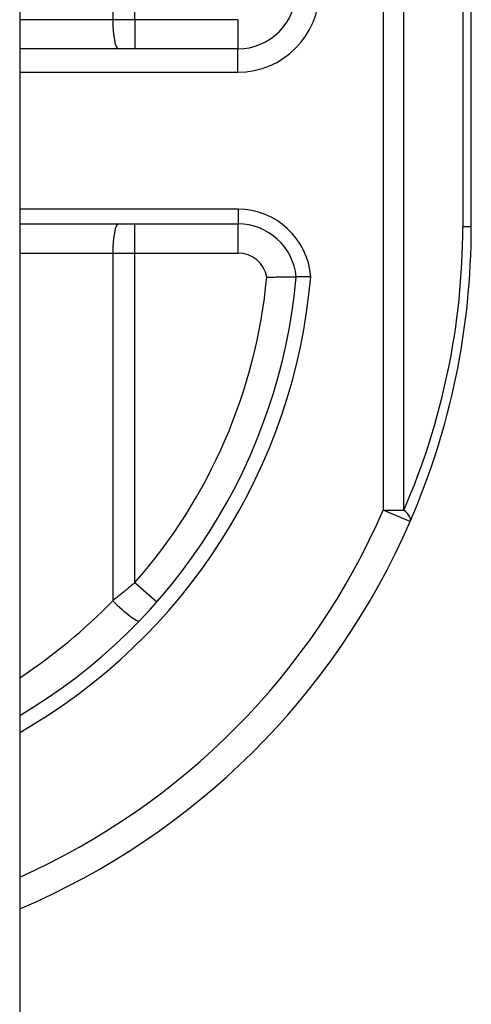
# Model space of a CAD drawing. Header units: inches. Extents: x 4 to 114, y 7 to 60.
# Tile 66 of 78: x 69.065 to 69.369, y 24.746 to 25.41. Entities that reach past the tile are written whole.
import ezdxf

# ---------------------------------------------------------------- set-up
doc = ezdxf.new("R2010")
doc.units = ezdxf.units.IN
doc.header["$MEASUREMENT"] = 0
doc.layers.add('Visible Edges(ANSI)', color=7, linetype='Continuous', lineweight=25)
doc.layers.add('Visible Tangent Edges(ANSI)', color=7, linetype='Continuous', lineweight=25)

msp = doc.modelspace()

# ---------------------------------------------------------------- linework, layer by layer
at = {"layer": 'Visible Edges(ANSI)'}
for p, q in [((69.06484, 45.42742), (69.06484, 21.91642)), ((69.36934, 25.27042), (69.36934, 25.63693)), ((69.21186, 25.3905), (69.06484, 25.3905)), ((69.06484, 25.27239), (69.21204, 25.27239))]:
    msp.add_line(p, q, dxfattribs=at)
at = {"layer": 'Visible Edges(ANSI)', "flags": 128}
for points in [[(69.23143, 25.23638), (69.23273, 25.23642), (69.23401, 25.23647), (69.23529, 25.2365), (69.23654, 25.23654), (69.23778, 25.23657), (69.23899, 25.23659), (69.24017, 25.23661), (69.24132, 25.23663), (69.24241, 25.23665), (69.24347, 25.23666), (69.24447, 25.23668), (69.24542, 25.23669), (69.2463, 25.2367), (69.24713, 25.2367), (69.24788, 25.23671), (69.24857, 25.23671), (69.24918, 25.23672), (69.24972, 25.23672), (69.25018, 25.23672), (69.25055, 25.23672), (69.25085, 25.23672), (69.25106, 25.23672), (69.25119, 25.23672), (69.25123, 25.23672)], [(69.26111, 25.23671), (69.26046, 25.23671), (69.25982, 25.23672), (69.25919, 25.23672), (69.25856, 25.23672), (69.25794, 25.23672), (69.25734, 25.23672), (69.25675, 25.23673), (69.25618, 25.23673), (69.25563, 25.23673), (69.2551, 25.23673), (69.2546, 25.23673), (69.25413, 25.23673), (69.25369, 25.23673), (69.25328, 25.23673), (69.2529, 25.23673), (69.25256, 25.23673), (69.25225, 25.23673), (69.25199, 25.23673), (69.25176, 25.23673), (69.25157, 25.23672), (69.25142, 25.23672), (69.25132, 25.23672), (69.25125, 25.23672), (69.25123, 25.23672)]]:
    msp.add_lwpolyline(points, dxfattribs=at)
at = {"layer": 'Visible Edges(ANSI)'}
for centre, radius, start, end in [((69.21186, 25.42987), 0.03937, 270, 0), ((69.21204, 25.23302), 0.03937, 5.39377, 90), ((68.86934, 25.27042), 0.5, 336.55613, 0), ((68.86934, 25.27042), 0.38337, 300.66024, 354.95686), ((68.86934, 25.27042), 0.5, 293.01674, 336.55613)]:
    msp.add_arc(centre, radius, start, end, dxfattribs=at)
at = {"layer": 'Visible Tangent Edges(ANSI)'}
for p, q in [((69.31001, 25.63657), (69.31001, 25.07933)), ((69.32393, 25.07933), (69.32393, 25.63657)), ((69.36358, 25.63686), (69.36358, 25.27042)), ((69.14252, 25.41019), (69.14252, 25.48907)), ((69.12758, 25.48338), (69.12758, 25.41019)), ((69.12758, 25.41019), (69.06484, 25.41019)), ((69.14252, 25.41019), (69.12758, 25.41019)), ((69.14252, 25.41019), (69.14252, 25.3905)), ((69.21186, 25.41019), (69.14252, 25.41019)), ((69.21186, 25.41019), (69.21186, 25.3905)), ((69.21186, 25.37476), (69.21186, 25.3905)), ((69.06484, 25.37476), (69.21186, 25.37476)), ((69.21204, 25.28224), (69.06484, 25.28224)), ((69.21204, 25.28224), (69.21204, 25.27239)), ((69.14252, 25.25271), (69.14252, 25.27239)), ((69.21204, 25.25271), (69.21204, 25.27239)), ((69.36934, 25.27042), (69.36358, 25.27042)), ((69.06484, 25.25271), (69.12758, 25.25271)), ((69.12758, 25.25271), (69.14252, 25.25271)), ((69.12758, 25.25271), (69.12758, 25.01816)), ((69.14252, 25.25271), (69.21204, 25.25271)), ((69.14252, 25.03034), (69.14252, 25.25271)), ((69.31001, 25.07933), (69.32393, 25.07933)), ((69.32807, 25.0715), (69.31001, 25.07933)), ((69.14252, 25.03034), (69.15731, 25.01734))]:
    msp.add_line(p, q, dxfattribs=at)
at = {"layer": 'Visible Tangent Edges(ANSI)', "flags": 128}
msp.add_lwpolyline([(69.14252, 25.03034), (69.14192, 25.02982), (69.14131, 25.0293), (69.14069, 25.02879), (69.14008, 25.02827), (69.13947, 25.02775), (69.13885, 25.02724), (69.13823, 25.02673), (69.13761, 25.02621), (69.13699, 25.0257), (69.13637, 25.02519), (69.13575, 25.02468), (69.13513, 25.02417), (69.1345, 25.02366), (69.13388, 25.02316), (69.13325, 25.02265), (69.13263, 25.02215), (69.132, 25.02164), (69.13137, 25.02114), (69.13074, 25.02064), (69.13011, 25.02014), (69.12948, 25.01964), (69.12885, 25.01915), (69.12821, 25.01865), (69.12758, 25.01816)], dxfattribs=at)
at = {"layer": 'Visible Tangent Edges(ANSI)'}
for centre, radius, start, end in [((69.21186, 25.42987), 0.05512, 270, 0), ((69.21204, 25.23302), 0.04921, 4.29598, 90), ((68.88326, 25.27042), 0.48031, 336.55613, 0), ((69.21204, 25.23302), 0.01969, 9.80561, 90), ((68.86934, 25.27042), 0.39322, 299.81372, 355.08131), ((68.86934, 25.27042), 0.36369, 318.68959, 354.62802), ((68.86934, 25.27042), 0.48031, 294.01806, 336.55613), ((68.86561, 25.27042), 0.36369, 303.21761, 316.08136)]:
    msp.add_arc(centre, radius, start, end, dxfattribs=at)
for centre, major_axis, ratio, start_param, end_param in [((69.13132, 25.41019), (0, -0.01969), 0.189796, 4.712389, 6.283185), ((69.13132, 25.25271), (0, 0.01969), 0.189796, 0, 1.570796), ((69.31001, 25.07933), (0.01806, -0.00783), 0.369668, 0, 0.864875), ((69.13132, 25.01816), (0.01418, -0.01365), 0.132897, 4.575244, 6.283185)]:
    msp.add_ellipse(centre, major_axis=major_axis, ratio=ratio, start_param=start_param, end_param=end_param, dxfattribs=at)

doc.saveas('drawing.dxf')
